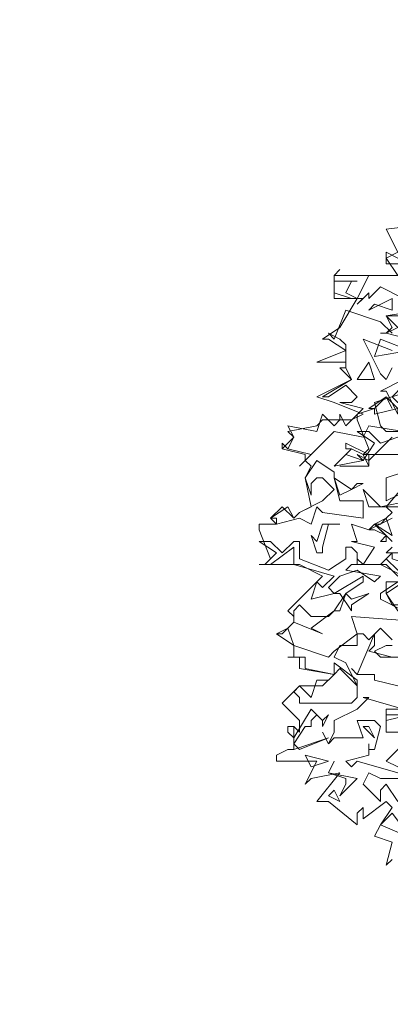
# Model space of a CAD drawing. Header units: millimetres. Extents: x 4234 to 4704, y 1542 to 2004.
# Tile 175 of 256: x 4363 to 4369, y 1916 to 1933. Entities that reach past the tile are written whole.
import ezdxf

# ---------------------------------------------------------------- set-up
doc = ezdxf.new("R2010")
doc.units = ezdxf.units.MM
doc.layers.add('BOD', color=40, linetype='Continuous')
doc.layers.add('DIMENSIONS', color=7, linetype='Continuous')

# ---------------------------------------------------------------- blocks, each defined once
blk = doc.blocks.new('A$Cf9015526')
at = {"color": 116, "lineweight": 0, "true_color": 0x136734}
for points in [[(0.5996, 1.2658), (0.4664, 1.2658), (0.4441, 1.288), (0.4886, 1.3102), (0.5108, 1.3102)], [(0.5552, 1.4435), (0.4664, 1.4879), (0.4664, 1.5101), (0.533, 1.5545)], [(0.5552, 1.6655), (0.4886, 1.6655), (0.5108, 1.6877)], [(0.5108, 1.71), (0.4441, 1.7766), (0.4886, 1.7988), (0.5108, 1.821), (0.4886, 1.8432), (0.6218, 1.9986)], [(0.533, 2.0431), (0.3997, 2.0431), (0.4219, 2.0653), (0.3775, 2.1763), (0.3775, 2.1985), (0.4441, 2.2207), (0.4219, 2.2207), (0.4886, 2.2651), (0.5108, 2.2207)], [(0.5774, 2.4872), (0.4886, 2.5094), (0.4664, 2.5094), (0.4886, 2.5094), (0.5108, 2.5316), (0.4886, 2.576), (0.6218, 2.5982)], [(0.5108, 0.4886), (0.4886, 0.4664), (0.5108, 0.5552), (0.4441, 0.5774), (0.4664, 0.6218), (0.5108, 0.6884), (0.4886, 0.7106), (0.3997, 0.644), (0.3997, 0.6662), (0.3997, 0.6884), (0.3775, 0.6662), (0.3775, 0.6218), (0.2665, 0.7106), (0.2221, 0.7106), (0.3109, 0.8217), (0.1999, 0.7995), (0.1777, 0.7773), (0.2221, 0.8661), (0.0666, 0.8661), (0.0666, 0.8883), (0.111, 0.9105), (0.1332, 0.9105), (0.1332, 0.9993), (0.1554, 0.9771), (0.1554, 0.9993), (0.1554, 1.0215), (0.0888, 1.0882), (0.1554, 1.1548), (0.2443, 1.1548), (0.2887, 1.1992), (0.1554, 1.2214), (0.1554, 1.2658), (0.111, 1.2658), (0.1332, 1.2658), (0.1332, 1.3102), (0.0666, 1.3546), (0.111, 1.3768), (0.1332, 1.3991), (0.1332, 1.4213), (0.111, 1.4435), (0.2443, 1.5767), (0.1554, 1.6211), (0, 1.6211), (0.0222, 1.6211), (0.0444, 1.6433), (0, 1.7544), (0, 1.7766), (0.0666, 1.7766), (0.0444, 1.7988), (0.0888, 1.8432), (0.1332, 1.7988), (0.1554, 1.821), (0.1999, 1.8432), (0.1777, 1.9542), (0.1999, 1.9986), (0.1777, 2.0209), (0.1777, 2.0431), (0.0888, 2.0653), (0.0888, 2.0875), (0.0888, 2.0653), (0.1332, 2.1097), (0.111, 2.1319), (0.2221, 2.1541), (0.2443, 2.1763), (0.3553, 2.1763), (0.3997, 2.1985), (0.2887, 2.2429), (0.2221, 2.2651), (0.3553, 2.3318), (0.3109, 2.3762), (0.3331, 2.3762), (0.3331, 2.3984), (0.2221, 2.3984), (0.3331, 2.4428), (0.2665, 2.4872), (0.2443, 2.4872), (0.3109, 2.5316), (0.3775, 2.6427), (0.2887, 2.6427), (0.2887, 2.7315), (0.533, 2.7315), (0.4886, 2.7981), (0.533, 2.8203), (0.4886, 2.9091), (0.6662, 2.9314)], [(0.5774, 2.4872), (0.4886, 2.5094), (0.4664, 2.5094), (0.4886, 2.5094), (0.533, 2.5316), (0.4886, 2.576), (0.5996, 2.576)], [(0.5552, 2.6427), (0.4664, 2.6871), (0.4219, 2.6427), (0.4219, 2.6649), (0.3775, 2.6205), (0.3997, 2.6427), (0.3553, 2.6427), (0.2887, 2.6649), (0.2887, 2.7315), (0.3109, 2.7537), (0.2887, 2.7315), (0.2887, 2.7093), (0.3775, 2.7093), (0.3553, 2.7093), (0.3331, 2.6649), (0.3775, 2.6427), (0.4219, 2.7315), (0.533, 2.7315)], [(0.533, 2.7759), (0.4886, 2.7759), (0.4886, 2.8203), (0.533, 2.7981)], [(0.5996, 0.9771), (0.4886, 0.8661), (0.533, 0.8439)], [(0.533, 0.8217), (0.3775, 0.8661), (0.3553, 0.8439), (0.3331, 0.8661), (0.4219, 0.8883), (0.4219, 0.9105), (0.4219, 0.9327), (0.4219, 0.9105), (0.4441, 0.9105), (0.4664, 0.9993), (0.4441, 1.0215), (0.3775, 1.0215), (0.3997, 0.9549), (0.2887, 0.9549), (0.2665, 0.9327), (0.2443, 0.9771), (0.2665, 0.9327), (0.2887, 0.9771), (0.2887, 1.0215), (0.3775, 1.0659), (0.4219, 1.1104), (0.3997, 1.1104), (0.5552, 1.0659)], [(0.533, 1.1548), (0.4441, 1.177), (0.4441, 1.1992), (0.3775, 1.1992), (0.3553, 1.2214), (0.3775, 1.1992), (0.4441, 1.3546), (0.4441, 1.3324), (0.4441, 1.3102), (0.4219, 1.288), (0.5108, 1.2658)], [(0.5552, 1.0659), (0.4886, 1.0659), (0.4886, 0.9771), (0.6884, 0.9771)], [(0.5108, 2.4428), (0.3997, 2.4872), (0.4664, 2.354), (0.4886, 2.3318), (0.5108, 2.3762)], [(0.5774, 2.2873), (0.4441, 2.2429), (0.4664, 2.1541), (0.4886, 2.1319), (0.5552, 2.1319)], [(0.5552, 2.1319), (0.4219, 2.1541), (0.3997, 2.1097), (0.2887, 2.1319), (0.1999, 2.0431), (0.1554, 1.9986), (0.1999, 2.0431), (0.111, 2.0653), (0.0888, 2.0875), (0.111, 2.0653), (0.1332, 2.1097), (0.111, 2.1541), (0.2221, 2.1319), (0.2443, 2.1985), (0.2887, 2.1541), (0.3109, 2.1763), (0.3109, 2.1985), (0.3331, 2.1541), (0.3997, 2.2207), (0.3109, 2.2429), (0.3553, 2.2429), (0.3775, 2.2651), (0.3331, 2.3095), (0.2665, 2.2651), (0.2443, 2.2651), (0.3553, 2.3318), (0.3331, 2.3762), (0.3331, 2.3984), (0.3331, 2.465), (0.3109, 2.4872), (0.2665, 2.5094), (0.2887, 2.4872), (0.3331, 2.5982), (0.4664, 2.5538), (0.5108, 2.5094)], [(0.5108, 2.1097), (0.4219, 2.0209), (0.3775, 2.0431), (0.3997, 2.0209), (0.4441, 2.0875), (0.3775, 2.1319), (0.4219, 2.1319), (0.4664, 2.0875), (0.533, 2.1097)], [(0.5108, 1.6655), (0.4664, 1.6211), (0.5552, 1.5767)], [(0.5774, 1.5323), (0.4886, 1.6211), (0.3775, 1.6211), (0.3775, 1.6433), (0.3997, 1.6211), (0.4441, 1.6877), (0.3553, 1.71), (0.3775, 1.71), (0.3553, 1.7766), (0.4219, 1.7544), (0.5108, 1.7988)], [(0.533, 1.8876), (0.4886, 1.8654), (0.4886, 1.9542), (0.5552, 1.9764)], [(0.3109, 1.9986), (0.4219, 1.9986), (0.3109, 1.9986)], [(0.5108, 1.7322), (0.4441, 1.7766), (0.4664, 1.7766), (0.4886, 1.7988), (0.5108, 1.7322)], [(0.5108, 1.3324), (0.4664, 1.3768), (0.4219, 1.3324), (0.3997, 1.3546), (0.3775, 1.3546), (0.3775, 1.3324), (0.3775, 1.3102), (0.3109, 1.3102), (0.2887, 1.2658), (0.3331, 1.2436), (0.3775, 1.1548), (0.3775, 1.1326), (0.3775, 1.1104), (0.3553, 1.0882), (0.1554, 1.0882), (0.1554, 1.1104), (0.1332, 1.1326), (0.1554, 1.1548), (0.1999, 1.1104), (0.2221, 1.177), (0.2665, 1.177), (0.2887, 1.1992), (0.1777, 1.2214), (0.1777, 1.2658), (0.111, 1.2658), (0.1332, 1.2658), (0.1332, 1.3102), (0.0666, 1.3546), (0.0888, 1.3546), (0.111, 1.3768), (0.1332, 1.3102), (0.2665, 1.2658), (0.2887, 1.288), (0.3775, 1.3546), (0.3553, 1.4213), (0.644, 1.3991)]]:
    blk.add_lwpolyline(points, dxfattribs=at)
for points in [[(0.4441, 2.6205), (0.4219, 2.5982), (0.5108, 2.6427), (0.5108, 2.5982)], [(0.4441, 2.4206), (0.4664, 2.4872), (0.5774, 2.4428)], [(0.6662, 2.3984), (0.7106, 2.2873), (0.7773, 2.2873), (0.7773, 2.2207), (0.644, 2.2429), (0.6218, 2.2651), (0.5774, 2.2207), (0.533, 2.2207), (0.4441, 2.1985), (0.4441, 2.2207), (0.4886, 2.2651), (0.533, 2.2207), (0.5552, 2.2429), (0.644, 2.3095), (0.6662, 2.3318), (0.644, 2.3762), (0.5996, 2.3762), (0.5774, 2.354), (0.5774, 2.3095), (0.5552, 2.3762), (0.5996, 2.4428)], [(0.3775, 2.3318), (0.4219, 2.3984), (0.4441, 2.3318)], [(0.5108, 2.2651), (0.533, 2.2429), (0.5996, 2.2651), (0.533, 2.2207), (0.533, 2.1985), (0.4886, 2.2873), (0.4664, 2.2873), (0.5552, 2.3318), (0.5552, 2.3095)], [(0.4219, 1.9986), (0.3997, 2.0431), (0.3553, 2.0653), (0.3331, 2.0653), (0.3331, 2.0875), (0.4219, 2.0431)], [(0.3997, 2.0209), (0.2887, 1.9986), (0.3553, 2.0653), (0.3331, 2.0431)], [(0.2887, 1.9542), (0.3109, 1.8654), (0.3997, 1.8654), (0.3997, 1.7988), (0.2443, 1.821), (0.2221, 1.8432), (0.1999, 1.7766), (0.1554, 1.7988), (0.0666, 1.7766), (0.0666, 1.7988), (0.0444, 1.7988), (0.111, 1.8432), (0.1332, 1.7988), (0.1554, 1.821), (0.2443, 1.8654), (0.2887, 1.9098), (0.2443, 1.9542), (0.2221, 1.9542), (0.1999, 1.932), (0.1999, 1.8876), (0.1777, 1.9542), (0.2221, 2.0209), (0.2887, 1.9764)], [(0.3775, 1.932), (0.3997, 1.932), (0.3553, 1.9098), (0.3109, 1.8876), (0.2887, 1.9542), (0.3553, 1.9098)], [(0.5774, 1.8654), (0.5996, 1.8654), (0.5996, 1.8432), (0.4219, 1.8432), (0.3997, 1.9098), (0.4664, 1.8432)], [(0.2665, 1.7766), (0.2443, 1.6877), (0.2443, 1.6655), (0.2221, 1.6655), (0.1999, 1.7322), (0.2221, 1.71), (0.2443, 1.7766), (0.3109, 1.7766)], [(0.4886, 1.71), (0.4664, 1.71), (0.4886, 1.7322), (0.4441, 1.7544), (0.4219, 1.7544), (0.4441, 1.7766), (0.4886, 1.7322)], [(0.0888, 1.6655), (0.1332, 1.71), (0.1554, 1.71), (0.1554, 1.6433), (0.2665, 1.5989), (0.3331, 1.6433), (0.3331, 1.6877), (0.3553, 1.6877), (0.3775, 1.6655), (0.3775, 1.6211), (0.3553, 1.6211), (0.3331, 1.5989), (0.4664, 1.5767), (0.4441, 1.5545), (0.3775, 1.5989), (0.3109, 1.5767), (0.2665, 1.5323), (0.2887, 1.5101), (0.1999, 1.4879), (0.2221, 1.5545), (0.2443, 1.5323), (0.2887, 1.5767), (0.1332, 1.6211), (0.1332, 1.6655), (0.1332, 1.6877), (0.0444, 1.6211), (0, 1.6211), (0.0222, 1.6211), (0.0666, 1.6655), (0, 1.71), (0.0444, 1.71)], [(0.5774, 1.6211), (0.533, 1.5989), (0.4886, 1.6433), (0.5108, 1.6655), (0.5108, 1.6433)], [(0.3331, 1.5101), (0.3553, 1.4879), (0.4219, 1.5101), (0.3553, 1.4657), (0.3553, 1.4435), (0.3109, 1.5101), (0.2887, 1.5101), (0.3997, 1.5767), (0.3997, 1.5545)], [(0.4886, 1.5101), (0.5108, 1.4657), (0.5774, 1.4657), (0.533, 1.4435), (0.4886, 1.5101), (0.4886, 1.5545), (0.5552, 1.5545)], [(0.1999, 1.3768), (0.2443, 1.3546), (0.1332, 1.3991), (0.1332, 1.4213), (0.1332, 1.4435), (0.1554, 1.4657), (0.1999, 1.4213), (0.2665, 1.4213), (0.2887, 1.4435), (0.3109, 1.4435), (0.3331, 1.5101), (0.2887, 1.4435)], [(0.3775, 1.1548), (0.3553, 1.177), (0.3109, 1.2214), (0.2887, 1.1992), (0.2887, 1.2436), (0.3775, 1.177)], [(0.755, 1.0437), (0.6662, 1.1104), (0.5996, 1.0659), (0.5774, 1.0437), (0.5774, 1.0215), (0.5774, 1.0437), (0.4886, 1.0215), (0.4886, 1.0437), (0.5774, 1.0437), (0.5774, 1.0659), (0.6218, 1.1326), (0.9105, 1.1104)], [(0.2665, 1.0437), (0.2443, 0.9993), (0.2443, 1.0215), (0.2221, 1.0437), (0.1999, 1.0215), (0.1999, 0.9993), (0.1777, 0.9993), (0.1332, 0.9327), (0.1554, 0.9105), (0.2665, 0.9549), (0.1332, 0.9105), (0.1332, 0.9993), (0.111, 0.9993), (0.111, 0.9771), (0.1332, 0.9549), (0.1999, 1.0659), (0.2443, 1.0215)], [(0.4441, 0.9549), (0.3997, 0.9993), (0.4219, 0.9993)], [(0.1999, 0.8439), (0.1777, 0.8883), (0.2665, 0.8661)], [(0.3775, 0.7995), (0.3109, 0.7328), (0.3331, 0.7773), (0.3331, 0.7995), (0.2665, 0.8217), (0.2887, 0.8661), (0.2665, 0.8217)], [(0.5774, 0.7995), (0.6662, 0.7773), (0.7106, 0.7995), (0.8217, 0.7773), (0.755, 0.755), (0.6218, 0.7328), (0.5774, 0.7773), (0.533, 0.7106), (0.4886, 0.7773), (0.4664, 0.755), (0.4664, 0.7106), (0.3997, 0.7773), (0.4219, 0.8217), (0.4664, 0.7995)], [(0.3109, 0.7106), (0.2665, 0.7328), (0.2887, 0.755)], [(0.5108, 0.6662), (0.5774, 0.5774), (0.644, 0.5996), (0.6662, 0.5996), (0.6884, 0.644), (0.6884, 0.6218), (0.755, 0.5996), (0.6662, 0.5996), (0.6884, 0.5774), (0.6218, 0.5552), (0.4664, 0.6218)]]:
    blk.add_lwpolyline(points, close=True, dxfattribs=at)

msp = doc.modelspace()

# ---------------------------------------------------------------- hatches: boundary and pattern name
at = {"layer": 'DIMENSIONS'}
h = msp.add_hatch(dxfattribs=at)
h.set_pattern_fill('GRASS', color=256, scale=0.5)
h.set_pattern_definition([(90, (3399.144, -158.445), (-8.980256, 8.980256), [2.38125, -15.57926]), (45, (3399.144, -158.445), (-8.980256, 8.980256), [2.38125, -10.31875]), (135, (3399.144, -158.445), (-8.980256, -8.980256), [2.38125, -10.31875])])
h.paths.add_polyline_path([(4417.642, 1844.325), (4423.295, 1838.251), (4434.997, 1847.63), (4469.633, 1855.411), (4513.149, 1877.657), (4531.91, 1892.866), (4546.887, 1910.457), (4556.576, 1922.748), (4577.553, 1933.381), (4592.745, 1936.647), (4614.987, 1937.27), (4624.025, 1937.27), (4633.352, 1938.711), (4636.398, 1940.231), (4631.843, 1952.387, 0.161807)])
h.paths.add_polyline_path([(4631.843, 1952.387), (4629.875, 1957.638), (4629.402, 1957.362), (4621.324, 1958.355), (4615.855, 1959.613), (4597.306, 1970.684), (4571.563, 1964.436), (4571.563, 1952.35), (4556.657, 1951.293), (4533.205, 1949.701), (4514.014, 1931.759), (4500.094, 1928.388), (4467.514, 1910.265), (4457.649, 1889.768), (4440.095, 1876.858), (4418.61, 1858.458), (4410.164, 1852.361), (4417.642, 1844.325, -0.161807)])
h.paths.add_polyline_path([(4548.079, 1916.6), (4552.857, 1929.938), (4546.693, 1932.146), (4541.915, 1918.808)], flags=24)
h.paths.add_polyline_path([(4503.056, 1883.274), (4507.833, 1896.612), (4501.67, 1898.82), (4496.892, 1885.482)], flags=24)
h.paths.add_polyline_path([(4451.737, 1857.409), (4456.514, 1870.747), (4450.351, 1872.954), (4445.573, 1859.617)], flags=24)
h.paths.add_polyline_path([(4412.993, 1854.337), (4417.077, 1849.949), (4419.339, 1852.055), (4415.256, 1856.442)], flags=24)
h.paths.add_polyline_path([(4596.347, 1950.181), (4601.125, 1963.518), (4594.961, 1965.726), (4590.184, 1952.389)], flags=24)
h.paths.add_polyline_path([(4509.799, 1914.44), (4520.772, 1919.976), (4517.122, 1927.21), (4506.149, 1921.675)], flags=24)
h.paths.add_polyline_path([(4321.655, 1898.427), (4326.034, 1896.392), (4327.337, 1899.195), (4322.958, 1901.23)], flags=9)
h.paths.add_polyline_path([(4333.436, 1891.996), (4338.276, 1888.46), (4340.1, 1890.956), (4335.26, 1894.492)], flags=9)
h.paths.add_polyline_path([(4351.195, 1875.643), (4355.521, 1871.494), (4357.661, 1873.726), (4353.334, 1877.874)], flags=9)
h.paths.add_polyline_path([(4373.922, 1853.781), (4378.272, 1849.657), (4380.399, 1851.901), (4376.049, 1856.024)], flags=9)
h.paths.add_polyline_path([(4389.205, 1846.109), (4392.546, 1849.595), (4390.314, 1851.734), (4386.973, 1848.248)], flags=9)
h.paths.add_polyline_path([(4407.974, 1825.893), (4411.638, 1829.038), (4409.624, 1831.383), (4405.961, 1828.238)], flags=9)
h.paths.add_polyline_path([(4405.697, 1823.188), (4408.835, 1819.518), (4411.185, 1821.527), (4408.046, 1825.197)], flags=9)
h.paths.add_polyline_path([(4412.076, 1813.536), (4414.857, 1808.226), (4417.596, 1809.66), (4414.815, 1814.97)], flags=9)
h.paths.add_polyline_path([(4306.063, 1735.531), (4308.37, 1742.308), (4305.444, 1743.304), (4303.137, 1736.527)], flags=9)
h.paths.add_polyline_path([(4289.124, 1902.077), (4295.062, 1902.894), (4294.64, 1905.956), (4288.702, 1905.139)], flags=9)
h.paths.add_polyline_path([(4305.67, 1902.469), (4311.525, 1901.187), (4312.186, 1904.206), (4306.331, 1905.488)], flags=9)
h.paths.add_polyline_path([(4434.212, 1813.221), (4438.6, 1817.304), (4436.494, 1819.567), (4432.106, 1815.483)], flags=9)
h.paths.add_polyline_path([(4381.102, 1865.727), (4385.185, 1861.34), (4387.448, 1863.446), (4383.365, 1867.833)], flags=9)
h.paths.add_polyline_path([(4421.978, 1821.805), (4426.062, 1817.417), (4428.324, 1819.523), (4424.241, 1823.911)], flags=9)
h.paths.add_polyline_path([(4410.395, 1823.868), (4413.93, 1827.157), (4411.824, 1829.42), (4408.289, 1826.131)], flags=9)
h.paths.add_polyline_path([(4387.391, 1817.486), (4392.169, 1830.823), (4386.005, 1833.031), (4381.227, 1819.694)], flags=9)
h.paths.add_polyline_path([(4347.973, 1750.06), (4352.75, 1763.397), (4346.587, 1765.605), (4341.809, 1752.268)], flags=9)
h.paths.add_polyline_path([(4341.432, 1678.315), (4346.21, 1691.652), (4340.046, 1693.86), (4335.269, 1680.523)], flags=9)
h.paths.add_polyline_path([(4323.367, 1583.702), (4328.145, 1597.039), (4321.981, 1599.247), (4317.204, 1585.909)], flags=9)
h.paths.add_polyline_path([(4335.365, 1700.446), (4339.979, 1713.328), (4330.825, 1716.607), (4326.211, 1703.726)], flags=9)
h.paths.add_polyline_path([(4396.179, 1839.031), (4404.655, 1830.211), (4406.861, 1832.33), (4398.385, 1841.151)], flags=9)
h.paths.add_polyline_path([(4396.433, 1860.296), (4402.629, 1853.776), (4403.712, 1854.806), (4397.517, 1861.325)], flags=9)
h.paths.add_polyline_path([(4349.014, 1900.377), (4363.585, 1891.161), (4365.102, 1893.559), (4350.531, 1902.776)], flags=9)
h.paths.add_polyline_path([(4438.666, 1769.752), (4437.611, 1764.115), (4441.328, 1763.419), (4442.383, 1769.056)], flags=9)
h.paths.add_polyline_path([(4432.339, 1775.082), (4431.592, 1769.395), (4435.341, 1768.902), (4436.089, 1774.588)], flags=9)
h.paths.add_polyline_path([(4446.576, 1765.01), (4445.473, 1759.382), (4449.184, 1758.654), (4450.287, 1764.282)], flags=9)
h.paths.add_polyline_path([(4333.28, 1902.136), (4338.08, 1900.158), (4339.521, 1903.654), (4334.722, 1905.632)], flags=9)
h.paths.add_polyline_path([(4335.517, 1907.037), (4340.858, 1904.947), (4342.235, 1908.469), (4336.895, 1910.559)], flags=9)
h.paths.add_polyline_path([(4338.313, 1912.555), (4343.753, 1910.74), (4344.95, 1914.327), (4339.509, 1916.142)], flags=9)
h.paths.add_polyline_path([(4390.585, 1863.01), (4393.613, 1859.818), (4396.592, 1862.643), (4393.563, 1865.836)], flags=9)
h.paths.add_polyline_path([(4431.119, 1819.228), (4434.15, 1816.033), (4437.129, 1818.858), (4434.097, 1822.054)], flags=9)
h.paths.add_polyline_path([(4421.135, 1830.165), (4424.164, 1826.973), (4427.142, 1829.798), (4424.114, 1832.991)], flags=9)
h.paths.add_polyline_path([(4410.884, 1841.214), (4413.913, 1838.022), (4416.891, 1840.847), (4413.863, 1844.04)], flags=9)
h.paths.add_polyline_path([(4400.588, 1852.195), (4403.617, 1849.002), (4406.596, 1851.828), (4403.567, 1855.02)], flags=9)
h.paths.add_polyline_path([(4378.865, 1874.762), (4381.896, 1871.566), (4384.875, 1874.392), (4381.843, 1877.588)], flags=9)

# ---------------------------------------------------------------- block references
at = {"layer": 'BOD', "xscale": 4.480026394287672, "yscale": 4.480026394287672, "zscale": 4.480026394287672}
msp.add_blockref('A$Cf9015526', (4366.955, 1916.486, 480.917), dxfattribs=at)

doc.saveas('drawing.dxf')
